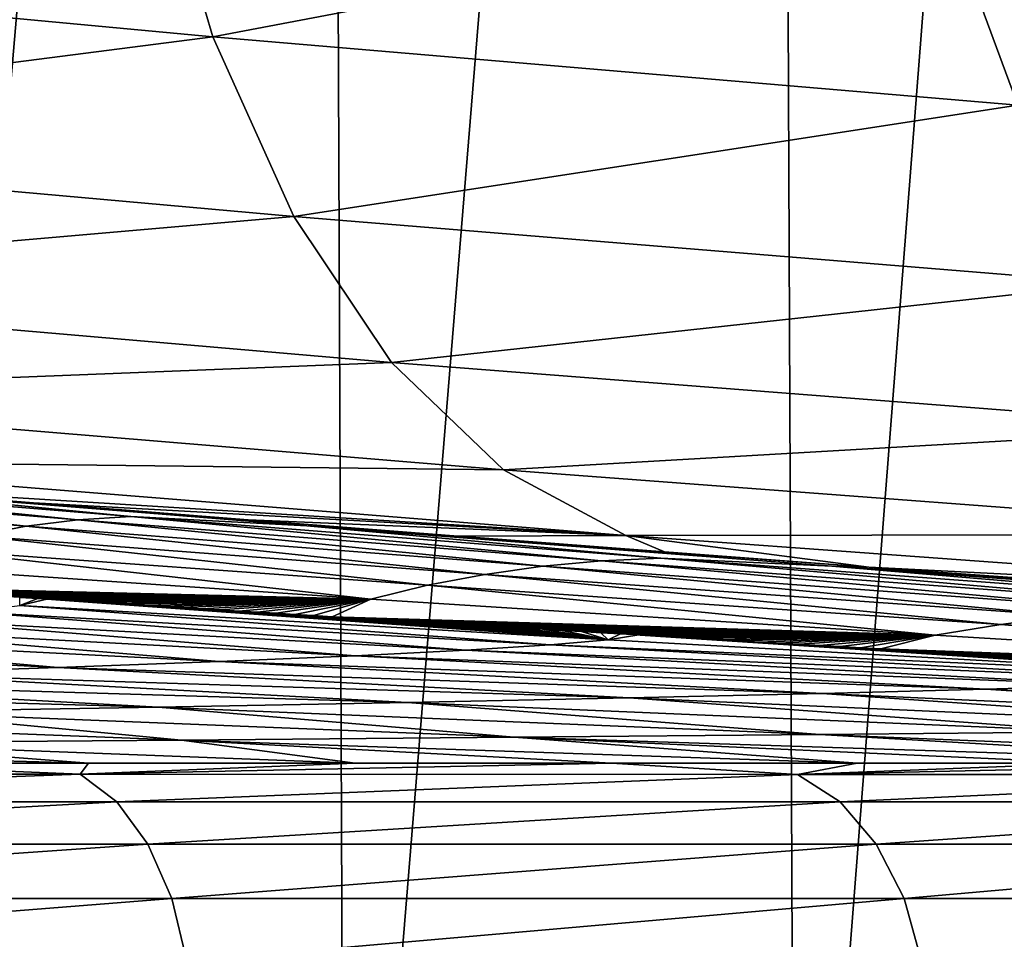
# Model space of a CAD drawing. Header units: metres. Extents: x -136 to 36, y -213 to -20.
# Tile 87 of 104: x 11.38 to 13.98, y -69.54 to -67.11. Entities that reach past the tile are written whole.
import ezdxf

# ---------------------------------------------------------------- set-up
doc = ezdxf.new("R2010")
doc.units = ezdxf.units.M
doc.layers.add('solid_11_382_033_XXX', color=7, linetype='CONTINUOUS')

msp = doc.modelspace()

# ---------------------------------------------------------------- linework, layer by layer
at = {"layer": 'solid_11_382_033_XXX'}
for points in [[(12.185629, -57.603088, 19.538584), (10.952731, -57.603088, 20.256588), (11.003798, -71.427238, 20.228848)], [(12.185629, -57.603088, 19.538584), (11.003798, -71.427238, 20.228848), (12.24107, -71.426811, 19.503841)], [(13.371638, -57.603088, 18.74552), (12.185629, -57.603088, 19.538584), (12.24107, -71.426811, 19.503841)], [(13.371638, -57.603088, 18.74552), (12.24107, -71.426811, 19.503841), (13.430731, -71.426483, 18.703154)], [(14.506193, -57.603088, 17.880447), (13.371638, -57.603088, 18.74552), (13.430731, -71.426483, 18.703154)], [(14.506193, -57.603088, 17.880447), (13.430731, -71.426483, 18.703154), (14.568177, -71.426231, 17.829891)], [(11.730851, -66.605576, -20.348742), (11.892961, -67.155487, -20.700647), (9.639515, -66.944496, -21.849882)], [(11.730851, -66.605576, -20.348742), (13.817078, -66.790039, -18.990768), (11.892961, -67.155487, -20.700647)], [(13.817078, -66.790039, -18.990768), (14.018076, -67.335655, -19.317591), (11.892961, -67.155487, -20.700647)], [(13.817078, -66.790039, -18.990768), (15.75316, -66.943367, -17.417538), (14.018076, -67.335655, -19.317591)], [(9.639515, -66.944496, -21.849882), (11.892961, -67.155487, -20.700647), (9.80453, -67.423752, -22.302559)], [(11.892961, -67.155487, -20.700647), (12.106474, -67.630219, -21.126749), (9.80453, -67.423752, -22.302559)], [(11.892961, -67.155487, -20.700647), (14.018076, -67.335655, -19.317591), (12.106474, -67.630219, -21.126749)], [(14.018076, -67.335655, -19.317591), (14.276444, -67.806625, -19.712996), (12.106474, -67.630219, -21.126749)], [(9.80453, -67.423752, -22.302559), (12.106474, -67.630219, -21.126749), (10.009259, -67.812546, -22.82098)], [(12.106474, -67.630219, -21.126749), (12.36488, -68.015305, -21.614052), (10.009259, -67.812546, -22.82098)], [(12.106474, -67.630219, -21.126749), (14.276444, -67.806625, -19.712996), (12.36488, -68.015305, -21.614052)], [(10.009259, -67.812546, -22.82098), (12.36488, -68.015305, -21.614052), (10.247459, -68.099022, -23.389334)], [(14.276444, -67.806625, -19.712996), (14.584303, -68.188591, -20.164927), (12.36488, -68.015305, -21.614052)], [(12.36488, -68.015305, -21.614052), (12.660299, -68.298988, -22.147697), (10.247459, -68.099022, -23.389334)], [(12.36488, -68.015305, -21.614052), (14.584303, -68.188591, -20.164927), (12.660299, -68.298988, -22.147697)], [(10.247459, -68.099022, -23.389334), (12.660299, -68.298988, -22.147697), (10.511867, -68.274445, -23.990294)], [(14.584303, -68.188591, -20.164927), (14.932265, -68.469894, -20.659599), (12.660299, -68.298988, -22.147697)], [(10.511867, -68.274445, -23.990294), (12.983723, -68.472618, -22.711411), (10.83735, -68.339348, -24.431822)], [(12.660299, -68.298988, -22.147697), (12.983723, -68.472618, -22.711411), (10.511867, -68.274445, -23.990294)], [(10.324291, -68.331215, -34.975384), (10.448373, -68.3209, -30.583191), (11.53679, -68.431007, -35.046585)], [(11.675982, -68.422043, -30.570288), (10.448373, -68.3209, -30.583191), (10.917439, -68.34816, -26.165892)], [(11.53679, -68.431007, -35.046585), (10.448373, -68.3209, -30.583191), (11.675982, -68.422043, -30.570288)], [(12.660299, -68.298988, -22.147697), (14.932265, -68.469894, -20.659599), (12.983723, -68.472618, -22.711411)], [(10.324291, -68.331215, -34.975384), (11.40026, -68.448204, -39.530102), (10.203747, -68.350945, -39.377357)], [(10.324291, -68.331215, -34.975384), (11.53679, -68.431007, -35.046585), (11.40026, -68.448204, -39.530102)], [(10.917439, -68.34816, -26.165892), (10.83735, -68.339348, -24.431822), (11.419343, -68.38652, -24.150928)], [(12.983723, -68.472618, -22.711411), (11.419343, -68.38652, -24.150928), (10.83735, -68.339348, -24.431822)], [(10.917439, -68.34816, -26.165892), (11.419343, -68.38652, -24.150928), (11.986567, -68.431511, -23.860872)], [(12.140758, -68.446838, -26.070885), (10.917439, -68.34816, -26.165892), (11.986567, -68.431511, -23.860872)], [(11.675982, -68.422043, -30.570288), (10.917439, -68.34816, -26.165892), (12.140758, -68.446838, -26.070885)], [(10.203747, -68.350945, -39.377357), (11.40026, -68.448204, -39.530102), (11.26597, -68.473816, -44.025726)], [(12.983723, -68.472618, -22.711411), (11.986567, -68.431511, -23.860872), (11.419343, -68.38652, -24.150928)], [(11.53679, -68.431007, -35.046585), (11.675982, -68.422043, -30.570288), (12.919078, -68.539459, -35.121426)], [(13.075493, -68.531975, -30.555208), (11.675982, -68.422043, -30.570288), (12.140758, -68.446838, -26.070885)], [(12.919078, -68.539459, -35.121426), (11.675982, -68.422043, -30.570288), (13.075493, -68.531975, -30.555208)], [(11.40026, -68.448204, -39.530102), (12.611212, -68.575333, -44.271637), (11.26597, -68.473816, -44.025726)], [(11.53679, -68.431007, -35.046585), (12.764504, -68.553871, -39.692463), (11.40026, -68.448204, -39.530102)], [(11.40026, -68.448204, -39.530102), (12.764504, -68.553871, -39.692463), (12.611212, -68.575333, -44.271637)], [(11.53679, -68.431007, -35.046585), (12.919078, -68.539459, -35.121426), (12.764504, -68.553871, -39.692463)], [(12.140758, -68.446838, -26.070885), (11.986567, -68.431511, -23.860872), (12.540473, -68.474503, -23.561472)], [(12.983723, -68.472618, -22.711411), (12.540473, -68.474503, -23.561472), (11.986567, -68.431511, -23.860872)], [(12.140758, -68.446838, -26.070885), (13.08549, -68.515877, -23.250673), (13.625015, -68.555962, -22.92654)], [(13.527605, -68.553497, -25.968719), (12.140758, -68.446838, -26.070885), (13.625015, -68.555962, -22.92654)], [(12.140758, -68.446838, -26.070885), (12.540473, -68.474503, -23.561472), (13.08549, -68.515877, -23.250673)], [(13.075493, -68.531975, -30.555208), (12.140758, -68.446838, -26.070885), (13.527605, -68.553497, -25.968719)], [(11.26597, -68.473816, -44.025726), (12.459942, -68.604111, -48.861862), (11.134543, -68.508194, -48.537632)], [(11.26597, -68.473816, -44.025726), (12.611212, -68.575333, -44.271637), (12.459942, -68.604111, -48.861862)], [(12.983723, -68.472618, -22.711411), (13.08549, -68.515877, -23.250673), (12.540473, -68.474503, -23.561472)], [(14.932265, -68.469894, -20.659599), (15.309719, -68.641968, -21.181931), (12.983723, -68.472618, -22.711411)], [(12.983723, -68.472618, -22.711411), (13.625015, -68.555962, -22.92654), (13.08549, -68.515877, -23.250673)], [(12.983723, -68.472618, -22.711411), (15.309719, -68.641968, -21.181931), (13.625015, -68.555962, -22.92654)], [(11.134543, -68.508194, -48.537632), (12.309998, -68.640358, -53.465111), (11.005434, -68.551605, -53.068802)], [(11.134543, -68.508194, -48.537632), (12.459942, -68.604111, -48.861862), (12.309998, -68.640358, -53.465111)], [(11.005434, -68.551605, -53.068802), (12.309998, -68.640358, -53.465111), (10.913724, -68.606461, -57.629494)], [(12.764504, -68.553871, -39.692463), (14.146418, -68.684883, -44.531815), (12.611212, -68.575333, -44.271637)], [(12.919078, -68.539459, -35.121426), (14.32092, -68.667946, -39.863026), (12.764504, -68.553871, -39.692463)], [(12.764504, -68.553871, -39.692463), (14.32092, -68.667946, -39.863026), (14.146418, -68.684883, -44.531815)], [(12.919078, -68.539459, -35.121426), (13.075493, -68.531975, -30.555208), (14.495831, -68.656563, -35.198925)], [(12.919078, -68.539459, -35.121426), (14.495831, -68.656563, -35.198925), (14.32092, -68.667946, -39.863026)], [(14.671872, -68.650696, -30.537544), (13.075493, -68.531975, -30.555208), (13.527605, -68.553497, -25.968719)], [(14.495831, -68.656563, -35.198925), (13.075493, -68.531975, -30.555208), (14.671872, -68.650696, -30.537544)], [(13.527605, -68.553497, -25.968719), (14.69799, -68.633186, -22.23052), (15.235645, -68.6707, -21.854513)], [(15.099184, -68.668129, -25.859566), (13.527605, -68.553497, -25.968719), (15.235645, -68.6707, -21.854513)], [(13.527605, -68.553497, -25.968719), (14.161755, -68.595001, -22.587158), (14.69799, -68.633186, -22.23052)], [(13.527605, -68.553497, -25.968719), (13.625015, -68.555962, -22.92654), (14.161755, -68.595001, -22.587158)], [(14.671872, -68.650696, -30.537544), (13.527605, -68.553497, -25.968719), (15.099184, -68.668129, -25.859566)], [(15.309719, -68.641968, -21.181931), (14.161755, -68.595001, -22.587158), (13.625015, -68.555962, -22.92654)], [(12.611212, -68.575333, -44.271637), (13.973212, -68.707588, -49.207088), (12.459942, -68.604111, -48.861862)], [(12.611212, -68.575333, -44.271637), (14.146418, -68.684883, -44.531815), (13.973212, -68.707588, -49.207088)], [(12.309998, -68.640358, -53.465111), (10.960135, -68.609428, -57.646606), (10.913724, -68.606461, -57.629494)], [(12.459942, -68.604111, -48.861862), (13.800431, -68.736137, -53.889946), (12.309998, -68.640358, -53.465111)], [(12.459942, -68.604111, -48.861862), (13.973212, -68.707588, -49.207088), (13.800431, -68.736137, -53.889946)], [(12.309998, -68.640358, -53.465111), (11.006655, -68.612396, -57.663727), (10.960135, -68.609428, -57.646606)], [(12.309998, -68.640358, -53.465111), (11.053284, -68.615364, -57.680851), (11.006655, -68.612396, -57.663727)], [(12.309998, -68.640358, -53.465111), (11.100024, -68.618332, -57.697983), (11.053284, -68.615364, -57.680851)], [(12.309998, -68.640358, -53.465111), (11.146876, -68.6213, -57.715122), (11.100024, -68.618332, -57.697983)], [(12.309998, -68.640358, -53.465111), (11.193842, -68.624275, -57.732269), (11.146876, -68.6213, -57.715122)], [(12.309998, -68.640358, -53.465111), (11.240923, -68.627251, -57.749424), (11.193842, -68.624275, -57.732269)], [(12.309998, -68.640358, -53.465111), (11.28812, -68.630226, -57.766586), (11.240923, -68.627251, -57.749424)], [(12.309998, -68.640358, -53.465111), (11.335434, -68.633202, -57.783756), (11.28812, -68.630226, -57.766586)], [(12.309998, -68.640358, -53.465111), (11.382866, -68.636177, -57.800934), (11.335434, -68.633202, -57.783756)], [(11.247422, -68.674362, -60.578041), (11.382882, -68.657066, -59.203533), (12.783813, -68.761452, -61.124496)], [(11.382866, -68.636177, -57.800934), (11.430418, -68.63916, -57.818123), (11.382882, -68.657066, -59.203533)], [(12.309998, -68.640358, -53.465111), (11.430418, -68.63916, -57.818123), (11.382866, -68.636177, -57.800934)], [(11.430418, -68.63916, -57.818123), (11.454253, -68.640648, -57.826725), (11.382882, -68.657066, -59.203533)], [(11.382882, -68.657066, -59.203533), (11.454253, -68.640648, -57.826725), (12.936364, -68.748039, -59.751156)], [(11.382882, -68.657066, -59.203533), (12.936364, -68.748039, -59.751156), (12.783813, -68.761452, -61.124496)], [(12.309998, -68.640358, -53.465111), (11.454253, -68.640648, -57.826725), (11.430418, -68.63916, -57.818123)], [(12.309998, -68.640358, -53.465111), (11.47809, -68.642136, -57.83532), (11.454253, -68.640648, -57.826725)], [(11.454253, -68.640648, -57.826725), (11.47809, -68.642136, -57.83532), (12.936364, -68.748039, -59.751156)], [(12.309998, -68.640358, -53.465111), (11.525884, -68.645119, -57.852524), (11.47809, -68.642136, -57.83532)], [(11.47809, -68.642136, -57.83532), (11.525884, -68.645119, -57.852524), (12.936364, -68.748039, -59.751156)], [(12.309998, -68.640358, -53.465111), (11.5738, -68.648102, -57.869736), (11.525884, -68.645119, -57.852524)], [(11.525884, -68.645119, -57.852524), (11.5738, -68.648102, -57.869736), (12.936364, -68.748039, -59.751156)], [(12.309998, -68.640358, -53.465111), (11.62184, -68.651093, -57.886959), (11.5738, -68.648102, -57.869736)], [(11.5738, -68.648102, -57.869736), (11.62184, -68.651093, -57.886959), (12.936364, -68.748039, -59.751156)], [(12.309998, -68.640358, -53.465111), (11.670005, -68.654076, -57.90419), (11.62184, -68.651093, -57.886959)], [(11.62184, -68.651093, -57.886959), (11.670005, -68.654076, -57.90419), (12.936364, -68.748039, -59.751156)], [(12.309998, -68.640358, -53.465111), (11.718295, -68.657066, -57.921429), (11.670005, -68.654076, -57.90419)], [(11.670005, -68.654076, -57.90419), (11.718295, -68.657066, -57.921429), (12.936364, -68.748039, -59.751156)], [(12.309998, -68.640358, -53.465111), (11.766712, -68.660057, -57.938683), (11.718295, -68.657066, -57.921429)], [(11.718295, -68.657066, -57.921429), (11.766712, -68.660057, -57.938683), (12.936364, -68.748039, -59.751156)], [(12.309998, -68.640358, -53.465111), (11.815258, -68.663048, -57.955944), (11.766712, -68.660057, -57.938683)], [(11.766712, -68.660057, -57.938683), (11.815258, -68.663048, -57.955944), (12.936364, -68.748039, -59.751156)], [(12.309998, -68.640358, -53.465111), (11.863934, -68.666046, -57.973213), (11.815258, -68.663048, -57.955944)], [(12.309998, -68.640358, -53.465111), (11.91274, -68.669037, -57.990498), (11.863934, -68.666046, -57.973213)], [(12.309998, -68.640358, -53.465111), (11.961678, -68.672035, -58.00779), (11.91274, -68.669037, -57.990498)], [(12.309998, -68.640358, -53.465111), (12.010748, -68.675041, -58.025093), (11.961678, -68.672035, -58.00779)], [(12.309998, -68.640358, -53.465111), (12.059952, -68.67804, -58.042408), (12.010748, -68.675041, -58.025093)], [(12.309998, -68.640358, -53.465111), (12.10929, -68.681046, -58.059738), (12.059952, -68.67804, -58.042408)], [(12.309998, -68.640358, -53.465111), (12.158765, -68.684052, -58.077076), (12.10929, -68.681046, -58.059738)], [(12.309998, -68.640358, -53.465111), (12.208375, -68.687057, -58.094425), (12.158765, -68.684052, -58.077076)], [(12.309998, -68.640358, -53.465111), (13.800431, -68.736137, -53.889946), (12.208375, -68.687057, -58.094425)], [(11.048297, -68.692528, -61.944725), (11.247422, -68.674362, -60.578041), (12.561027, -68.775497, -62.486958)], [(11.247422, -68.674362, -60.578041), (12.783813, -68.761452, -61.124496), (12.561027, -68.775497, -62.486958)], [(11.815258, -68.663048, -57.955944), (11.863934, -68.666046, -57.973213), (12.936364, -68.748039, -59.751156)], [(11.863934, -68.666046, -57.973213), (11.91274, -68.669037, -57.990498), (12.936364, -68.748039, -59.751156)], [(11.91274, -68.669037, -57.990498), (11.961678, -68.672035, -58.00779), (12.936364, -68.748039, -59.751156)], [(11.961678, -68.672035, -58.00779), (12.010748, -68.675041, -58.025093), (12.936364, -68.748039, -59.751156)], [(12.010748, -68.675041, -58.025093), (12.059952, -68.67804, -58.042408), (12.936364, -68.748039, -59.751156)], [(12.059952, -68.67804, -58.042408), (12.10929, -68.681046, -58.059738), (12.936364, -68.748039, -59.751156)], [(12.10929, -68.681046, -58.059738), (12.158765, -68.684052, -58.077076), (12.936364, -68.748039, -59.751156)], [(12.158765, -68.684052, -58.077076), (12.208375, -68.687057, -58.094425), (12.936364, -68.748039, -59.751156)], [(14.146418, -68.684883, -44.531815), (15.694943, -68.818619, -49.572067), (13.973212, -68.707588, -49.207088)], [(10.462741, -68.731361, -64.630943), (10.786325, -68.71154, -63.297501), (11.909401, -68.805466, -65.154861)], [(10.786325, -68.71154, -63.297501), (11.048297, -68.692528, -61.944725), (12.269066, -68.790176, -63.832264)], [(10.786325, -68.71154, -63.297501), (12.269066, -68.790176, -63.832264), (11.909401, -68.805466, -65.154861)], [(11.048297, -68.692528, -61.944725), (12.561027, -68.775497, -62.486958), (12.269066, -68.790176, -63.832264)], [(12.208375, -68.687057, -58.094425), (12.258122, -68.690063, -58.111786), (12.936364, -68.748039, -59.751156)], [(13.800431, -68.736137, -53.889946), (12.258122, -68.690063, -58.111786), (12.208375, -68.687057, -58.094425)], [(12.258122, -68.690063, -58.111786), (12.308009, -68.693077, -58.129162), (12.936364, -68.748039, -59.751156)], [(13.800431, -68.736137, -53.889946), (12.308009, -68.693077, -58.129162), (12.258122, -68.690063, -58.111786)], [(12.308009, -68.693077, -58.129162), (12.358035, -68.696091, -58.146545), (12.936364, -68.748039, -59.751156)], [(13.800431, -68.736137, -53.889946), (12.358035, -68.696091, -58.146545), (12.308009, -68.693077, -58.129162)], [(12.358035, -68.696091, -58.146545), (12.4082, -68.699112, -58.163948), (12.936364, -68.748039, -59.751156)], [(13.800431, -68.736137, -53.889946), (12.4082, -68.699112, -58.163948), (12.358035, -68.696091, -58.146545)], [(12.4082, -68.699112, -58.163948), (12.458508, -68.702126, -58.181358), (12.936364, -68.748039, -59.751156)], [(13.800431, -68.736137, -53.889946), (12.458508, -68.702126, -58.181358), (12.4082, -68.699112, -58.163948)], [(12.458508, -68.702126, -58.181358), (12.508957, -68.705147, -58.198784), (12.936364, -68.748039, -59.751156)], [(13.800431, -68.736137, -53.889946), (12.508957, -68.705147, -58.198784), (12.458508, -68.702126, -58.181358)], [(12.508957, -68.705147, -58.198784), (12.559548, -68.708168, -58.216221), (12.936364, -68.748039, -59.751156)], [(13.800431, -68.736137, -53.889946), (12.559548, -68.708168, -58.216221), (12.508957, -68.705147, -58.198784)], [(12.559548, -68.708168, -58.216221), (12.610285, -68.711197, -58.233669), (12.936364, -68.748039, -59.751156)], [(13.800431, -68.736137, -53.889946), (12.610285, -68.711197, -58.233669), (12.559548, -68.708168, -58.216221)], [(12.610285, -68.711197, -58.233669), (12.661165, -68.714226, -58.251137), (12.936364, -68.748039, -59.751156)], [(13.800431, -68.736137, -53.889946), (12.661165, -68.714226, -58.251137), (12.610285, -68.711197, -58.233669)], [(13.973212, -68.707588, -49.207088), (15.497258, -68.838921, -54.342506), (13.800431, -68.736137, -53.889946)], [(13.973212, -68.707588, -49.207088), (15.694943, -68.818619, -49.572067), (15.497258, -68.838921, -54.342506)], [(10.079189, -68.751961, -65.940041), (10.462741, -68.731361, -64.630943), (11.483896, -68.821342, -66.449669)], [(10.462741, -68.731361, -64.630943), (11.909401, -68.805466, -65.154861), (11.483896, -68.821342, -66.449669)], [(12.661165, -68.714226, -58.251137), (12.712191, -68.717255, -58.268612), (12.936364, -68.748039, -59.751156)], [(13.800431, -68.736137, -53.889946), (12.712191, -68.717255, -58.268612), (12.661165, -68.714226, -58.251137)], [(12.712191, -68.717255, -58.268612), (12.763363, -68.720284, -58.286106), (12.936364, -68.748039, -59.751156)], [(13.800431, -68.736137, -53.889946), (12.763363, -68.720284, -58.286106), (12.712191, -68.717255, -58.268612)], [(12.763363, -68.720284, -58.286106), (12.814683, -68.72332, -58.303612), (12.936364, -68.748039, -59.751156)], [(13.800431, -68.736137, -53.889946), (12.814683, -68.72332, -58.303612), (12.763363, -68.720284, -58.286106)], [(12.814683, -68.72332, -58.303612), (12.866151, -68.726357, -58.321129), (12.936364, -68.748039, -59.751156)], [(13.800431, -68.736137, -53.889946), (12.866151, -68.726357, -58.321129), (12.814683, -68.72332, -58.303612)], [(12.866151, -68.726357, -58.321129), (12.917768, -68.729393, -58.338665), (12.936364, -68.748039, -59.751156)], [(13.800431, -68.736137, -53.889946), (12.917768, -68.729393, -58.338665), (12.866151, -68.726357, -58.321129)], [(12.917768, -68.729393, -58.338665), (12.969536, -68.732437, -58.356213), (12.936364, -68.748039, -59.751156)], [(13.800431, -68.736137, -53.889946), (12.969536, -68.732437, -58.356213), (12.917768, -68.729393, -58.338665)], [(12.969536, -68.732437, -58.356213), (13.01804, -68.735283, -58.372623), (12.936364, -68.748039, -59.751156)], [(12.936364, -68.748039, -59.751156), (13.01804, -68.735283, -58.372623), (14.736514, -68.847504, -60.407585)], [(13.800431, -68.736137, -53.889946), (13.01804, -68.735283, -58.372623), (12.969536, -68.732437, -58.356213)], [(13.01804, -68.735283, -58.372623), (13.021454, -68.735481, -58.373775), (14.736514, -68.847504, -60.407585)], [(13.800431, -68.736137, -53.889946), (13.021454, -68.735481, -58.373775), (13.01804, -68.735283, -58.372623)], [(13.021454, -68.735481, -58.373775), (13.073524, -68.738533, -58.391354), (14.736514, -68.847504, -60.407585)], [(13.800431, -68.736137, -53.889946), (13.073524, -68.738533, -58.391354), (13.021454, -68.735481, -58.373775)], [(13.800431, -68.736137, -53.889946), (13.125747, -68.741577, -58.408947), (13.073524, -68.738533, -58.391354)], [(13.073524, -68.738533, -58.391354), (13.125747, -68.741577, -58.408947), (14.736514, -68.847504, -60.407585)], [(13.800431, -68.736137, -53.889946), (13.178122, -68.744637, -58.426556), (13.125747, -68.741577, -58.408947)], [(13.800431, -68.736137, -53.889946), (13.230652, -68.747688, -58.44418), (13.178122, -68.744637, -58.426556)], [(13.800431, -68.736137, -53.889946), (13.283337, -68.750748, -58.461823), (13.230652, -68.747688, -58.44418)], [(13.800431, -68.736137, -53.889946), (13.336178, -68.753807, -58.479477), (13.283337, -68.750748, -58.461823)], [(13.800431, -68.736137, -53.889946), (13.389175, -68.756874, -58.497147), (13.336178, -68.753807, -58.479477)], [(13.800431, -68.736137, -53.889946), (13.44233, -68.759933, -58.514835), (13.389175, -68.756874, -58.497147)], [(13.800431, -68.736137, -53.889946), (13.495644, -68.763008, -58.532539), (13.44233, -68.759933, -58.514835)], [(13.800431, -68.736137, -53.889946), (13.549115, -68.766075, -58.550259), (13.495644, -68.763008, -58.532539)], [(13.800431, -68.736137, -53.889946), (13.602746, -68.76915, -58.567997), (13.549115, -68.766075, -58.550259)], [(13.800431, -68.736137, -53.889946), (13.656537, -68.772232, -58.585751), (13.602746, -68.76915, -58.567997)], [(13.800431, -68.736137, -53.889946), (15.497258, -68.838921, -54.342506), (13.656537, -68.772232, -58.585751)], [(10.079189, -68.751961, -65.940041), (11.483896, -68.821342, -66.449669), (10.994802, -68.837784, -67.711685)], [(12.561027, -68.775497, -62.486958), (12.783813, -68.761452, -61.124496), (14.552773, -68.857323, -61.840538)], [(12.783813, -68.761452, -61.124496), (12.936364, -68.748039, -59.751156), (14.736514, -68.847504, -60.407585)], [(12.783813, -68.761452, -61.124496), (14.736514, -68.847504, -60.407585), (14.552773, -68.857323, -61.840538)], [(13.125747, -68.741577, -58.408947), (13.178122, -68.744637, -58.426556), (14.736514, -68.847504, -60.407585)], [(13.178122, -68.744637, -58.426556), (13.230652, -68.747688, -58.44418), (14.736514, -68.847504, -60.407585)], [(13.230652, -68.747688, -58.44418), (13.283337, -68.750748, -58.461823), (14.736514, -68.847504, -60.407585)], [(13.283337, -68.750748, -58.461823), (13.336178, -68.753807, -58.479477), (14.736514, -68.847504, -60.407585)], [(13.336178, -68.753807, -58.479477), (13.389175, -68.756874, -58.497147), (14.736514, -68.847504, -60.407585)], [(13.389175, -68.756874, -58.497147), (13.44233, -68.759933, -58.514835), (14.736514, -68.847504, -60.407585)], [(13.44233, -68.759933, -58.514835), (13.495644, -68.763008, -58.532539), (14.736514, -68.847504, -60.407585)], [(13.495644, -68.763008, -58.532539), (13.549115, -68.766075, -58.550259), (14.736514, -68.847504, -60.407585)], [(11.909401, -68.805466, -65.154861), (12.269066, -68.790176, -63.832264), (13.933874, -68.878334, -64.652756)], [(12.269066, -68.790176, -63.832264), (12.561027, -68.775497, -62.486958), (14.284727, -68.867599, -63.25806)], [(12.269066, -68.790176, -63.832264), (14.284727, -68.867599, -63.25806), (13.933874, -68.878334, -64.652756)], [(12.561027, -68.775497, -62.486958), (14.552773, -68.857323, -61.840538), (14.284727, -68.867599, -63.25806)], [(13.549115, -68.766075, -58.550259), (13.602746, -68.76915, -58.567997), (14.736514, -68.847504, -60.407585)], [(13.602746, -68.76915, -58.567997), (13.656537, -68.772232, -58.585751), (14.736514, -68.847504, -60.407585)], [(13.656537, -68.772232, -58.585751), (13.71049, -68.775314, -58.603519), (14.736514, -68.847504, -60.407585)], [(15.497258, -68.838921, -54.342506), (13.71049, -68.775314, -58.603519), (13.656537, -68.772232, -58.585751)], [(13.71049, -68.775314, -58.603519), (13.764604, -68.778397, -58.621307), (14.736514, -68.847504, -60.407585)], [(15.497258, -68.838921, -54.342506), (13.764604, -68.778397, -58.621307), (13.71049, -68.775314, -58.603519)], [(13.764604, -68.778397, -58.621307), (13.81888, -68.781479, -58.639114), (14.736514, -68.847504, -60.407585)], [(15.497258, -68.838921, -54.342506), (13.81888, -68.781479, -58.639114), (13.764604, -68.778397, -58.621307)], [(13.81888, -68.781479, -58.639114), (13.873319, -68.784569, -58.656933), (14.736514, -68.847504, -60.407585)], [(15.497258, -68.838921, -54.342506), (13.873319, -68.784569, -58.656933), (13.81888, -68.781479, -58.639114)], [(13.873319, -68.784569, -58.656933), (13.927921, -68.787666, -58.674774), (14.736514, -68.847504, -60.407585)], [(15.497258, -68.838921, -54.342506), (13.927921, -68.787666, -58.674774), (13.873319, -68.784569, -58.656933)], [(13.927921, -68.787666, -58.674774), (13.982689, -68.790756, -58.692631), (14.736514, -68.847504, -60.407585)], [(15.497258, -68.838921, -54.342506), (13.982689, -68.790756, -58.692631), (13.927921, -68.787666, -58.674774)], [(11.483896, -68.821342, -66.449669), (11.909401, -68.805466, -65.154861), (13.502195, -68.889519, -66.01815)], [(11.909401, -68.805466, -65.154861), (13.933874, -68.878334, -64.652756), (13.502195, -68.889519, -66.01815)], [(10.444752, -68.854752, -68.935898), (10.994802, -68.837784, -67.711685), (12.406563, -68.913162, -68.637489)], [(10.994802, -68.837784, -67.711685), (11.483896, -68.821342, -66.449669), (12.992129, -68.901131, -67.348343)], [(10.994802, -68.837784, -67.711685), (12.992129, -68.901131, -67.348343), (12.406563, -68.913162, -68.637489)], [(11.483896, -68.821342, -66.449669), (13.502195, -68.889519, -66.01815), (12.992129, -68.901131, -67.348343)], [(9.836762, -68.872223, -70.117401), (10.444752, -68.854752, -68.935898), (11.748824, -68.925598, -69.879768)], [(10.444752, -68.854752, -68.935898), (12.406563, -68.913162, -68.637489), (11.748824, -68.925598, -69.879768)], [(13.933874, -68.878334, -64.652756), (14.284727, -68.867599, -63.25806), (15.924255, -68.971794, -65.311951)], [(9.836762, -68.872223, -70.117401), (11.748824, -68.925598, -69.879768), (11.022694, -68.938416, -71.069511)], [(12.992129, -68.901131, -67.348343), (13.502195, -68.889519, -66.01815), (14.876891, -68.984512, -67.997078)], [(13.502195, -68.889519, -66.01815), (13.933874, -68.878334, -64.652756), (15.443978, -68.978035, -66.674095)], [(13.502195, -68.889519, -66.01815), (15.443978, -68.978035, -66.674095), (14.876891, -68.984512, -67.997078)], [(13.933874, -68.878334, -64.652756), (15.924255, -68.971794, -65.311951), (15.443978, -68.978035, -66.674095)], [(11.748824, -68.925598, -69.879768), (12.406563, -68.913162, -68.637489), (13.495278, -68.998161, -70.500923)], [(12.406563, -68.913162, -68.637489), (12.992129, -68.901131, -67.348343), (14.22613, -68.991219, -69.274734)], [(12.406563, -68.913162, -68.637489), (14.22613, -68.991219, -69.274734), (13.495278, -68.998161, -70.500923)], [(12.992129, -68.901131, -67.348343), (14.876891, -68.984512, -67.997078), (14.22613, -68.991219, -69.274734)], [(10.232409, -68.951607, -72.201317), (11.022694, -68.938416, -71.069511), (11.809981, -69.012695, -72.775139)], [(11.022694, -68.938416, -71.069511), (11.748824, -68.925598, -69.879768), (12.68839, -69.005318, -71.66964)], [(11.022694, -68.938416, -71.069511), (12.68839, -69.005318, -71.66964), (11.809981, -69.012695, -72.775139)], [(11.748824, -68.925598, -69.879768), (13.495278, -68.998161, -70.500923), (12.68839, -69.005318, -71.66964)], [(10.232409, -68.951607, -72.201317), (11.809981, -69.012695, -72.775139), (10.865051, -69.020287, -73.812042)], [(14.804769, -69.073936, -71.892082), (12.68839, -69.005318, -71.66964), (13.495278, -68.998161, -70.500923)], [(15.364069, -69.073868, -71.193474), (13.495278, -68.998161, -70.500923), (14.22613, -68.991219, -69.274734)], [(15.364069, -69.073868, -71.193474), (14.804769, -69.073936, -71.892082), (13.495278, -68.998161, -70.500923)], [(11.564567, -69.073654, -74.953857), (9.859062, -69.028084, -74.775467), (10.865051, -69.020287, -73.812042)], [(12.268894, -69.073792, -74.401932), (10.865051, -69.020287, -73.812042), (11.809981, -69.012695, -72.775139)], [(12.268894, -69.073792, -74.401932), (11.564567, -69.073654, -74.953857), (10.865051, -69.020287, -73.812042)], [(13.594029, -69.073952, -73.206573), (11.809981, -69.012695, -72.775139), (12.68839, -69.005318, -71.66964)], [(12.945925, -69.073891, -73.818977), (12.268894, -69.073792, -74.401932), (11.809981, -69.012695, -72.775139)], [(13.594029, -69.073952, -73.206573), (12.945925, -69.073891, -73.818977), (11.809981, -69.012695, -72.775139)], [(14.213854, -69.073959, -72.564102), (13.594029, -69.073952, -73.206573), (12.68839, -69.005318, -71.66964)], [(14.804769, -69.073936, -71.892082), (14.213854, -69.073959, -72.564102), (12.68839, -69.005318, -71.66964)], [(11.564567, -69.073654, -74.953857), (10.83553, -69.073471, -75.472687), (9.859062, -69.028084, -74.775467)], [(9.464593, -69.102608, -76.52079), (10.83553, -69.073471, -75.472687), (11.542952, -69.103065, -75.187729)], [(11.542952, -69.103065, -75.187729), (10.83553, -69.073471, -75.472687), (11.564567, -69.073654, -74.953857)], [(11.542952, -69.103065, -75.187729), (11.564567, -69.073654, -74.953857), (12.268894, -69.073792, -74.401932)], [(11.542952, -69.103065, -75.187729), (12.268894, -69.073792, -74.401932), (12.945925, -69.073891, -73.818977)], [(11.542952, -69.103065, -75.187729), (12.945925, -69.073891, -73.818977), (13.436681, -69.103294, -73.603088)], [(13.436681, -69.103294, -73.603088), (12.945925, -69.073891, -73.818977), (13.594029, -69.073952, -73.206573)], [(13.436681, -69.103294, -73.603088), (14.213854, -69.073959, -72.564102), (14.804769, -69.073936, -71.892082)], [(13.436681, -69.103294, -73.603088), (14.804769, -69.073936, -71.892082), (15.115067, -69.103279, -71.791634)], [(13.436681, -69.103294, -73.603088), (13.594029, -69.073952, -73.206573), (14.213854, -69.073959, -72.564102)], [(9.464593, -69.102608, -76.52079), (11.542952, -69.103065, -75.187729), (9.543538, -69.175766, -76.663071)], [(11.542952, -69.103065, -75.187729), (11.639286, -69.176064, -75.318954), (9.543538, -69.175766, -76.663071)], [(11.542952, -69.103065, -75.187729), (13.436681, -69.103294, -73.603088), (11.639286, -69.176064, -75.318954)], [(13.436681, -69.103294, -73.603088), (13.548861, -69.176216, -73.7211), (11.639286, -69.176064, -75.318954)], [(13.436681, -69.103294, -73.603088), (15.115067, -69.103279, -71.791634), (13.548861, -69.176216, -73.7211)], [(15.115067, -69.103279, -71.791634), (15.241269, -69.176208, -71.894508), (13.548861, -69.176216, -73.7211)], [(9.543538, -69.175766, -76.663071), (11.639286, -69.176064, -75.318954), (9.610931, -69.287682, -76.784576)], [(11.639286, -69.176064, -75.318954), (11.721564, -69.287842, -75.431046), (9.610931, -69.287682, -76.784576)], [(11.639286, -69.176064, -75.318954), (13.548861, -69.176216, -73.7211), (11.721564, -69.287842, -75.431046)], [(13.548861, -69.176216, -73.7211), (13.644694, -69.287933, -73.821922), (11.721564, -69.287842, -75.431046)], [(13.548861, -69.176216, -73.7211), (15.241269, -69.176208, -71.894508), (13.644694, -69.287933, -73.821922)], [(15.241269, -69.176208, -71.894508), (15.349086, -69.287926, -71.982391), (13.644694, -69.287933, -73.821922)], [(9.610931, -69.287682, -76.784576), (11.721564, -69.287842, -75.431046), (9.662396, -69.431076, -76.877396)], [(11.721564, -69.287842, -75.431046), (11.78444, -69.431145, -75.516724), (9.662396, -69.431076, -76.877396)], [(11.721564, -69.287842, -75.431046), (13.644694, -69.287933, -73.821922), (11.78444, -69.431145, -75.516724)], [(13.644694, -69.287933, -73.821922), (13.717957, -69.431175, -73.898994), (11.78444, -69.431145, -75.516724)], [(13.644694, -69.287933, -73.821922), (15.349086, -69.287926, -71.982391), (13.717957, -69.431175, -73.898994)], [(15.349086, -69.287926, -71.982391), (15.431514, -69.431175, -72.049576), (13.717957, -69.431175, -73.898994)], [(9.662396, -69.431076, -76.877396), (11.78444, -69.431145, -75.516724), (9.694589, -69.596649, -76.935516)], [(11.78444, -69.431145, -75.516724), (11.823832, -69.596649, -75.570427), (9.694589, -69.596649, -76.935516)], [(11.78444, -69.431145, -75.516724), (13.717957, -69.431175, -73.898994), (11.823832, -69.596649, -75.570427)], [(13.717957, -69.431175, -73.898994), (13.763889, -69.596657, -73.947327), (11.823832, -69.596649, -75.570427)], [(13.717957, -69.431175, -73.898994), (15.431514, -69.431175, -72.049576), (13.763889, -69.596657, -73.947327)], [(15.431514, -69.431175, -72.049576), (15.483199, -69.596649, -72.091698), (13.763889, -69.596657, -73.947327)]]:
    msp.add_3dface(points, dxfattribs=at)

doc.saveas('drawing.dxf')
